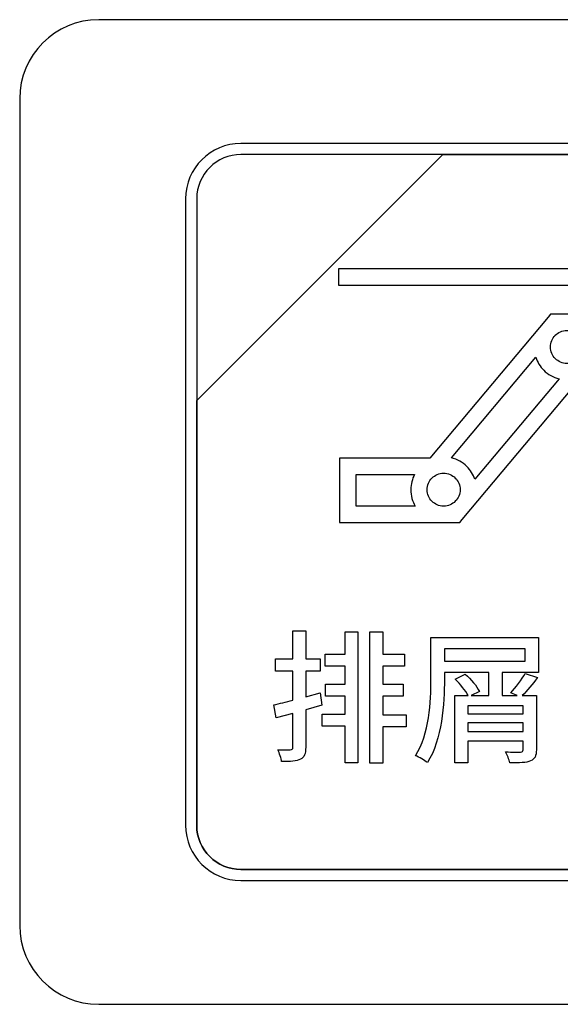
# Model space of a CAD drawing. Header units: millimetres. Extents: x 7146 to 9164, y -1568 to -663.
# Tile 35 of 187: x 7349 to 7359, y -1249 to -1230. Entities that reach past the tile are written whole.
import ezdxf

# ---------------------------------------------------------------- set-up
doc = ezdxf.new("R2010")
doc.units = ezdxf.units.MM
doc.header["$LTSCALE"] = 3

msp = doc.modelspace()

# ---------------------------------------------------------------- linework, layer by layer
at = {"linetype": 'Continuous', "lineweight": 30}
for points, knots in [([(7350.687, -1230.07), (7350.687, -1230.07), (7367.987, -1230.07), (7367.987, -1230.07), (7367.987, -1230.07), (7368.812, -1230.07), (7369.487, -1230.745), (7369.487, -1231.57), (7369.487, -1231.57), (7369.487, -1231.57), (7369.487, -1247.27), (7369.487, -1247.27), (7369.487, -1247.27), (7369.487, -1248.095), (7368.812, -1248.77), (7367.987, -1248.77), (7367.987, -1248.77), (7367.987, -1248.77), (7350.687, -1248.77), (7350.687, -1248.77), (7350.687, -1248.77), (7349.862, -1248.77), (7349.187, -1248.095), (7349.187, -1247.27), (7349.187, -1247.27), (7349.187, -1247.27), (7349.187, -1231.57), (7349.187, -1231.57), (7349.187, -1231.57), (7349.187, -1230.745), (7349.862, -1230.07), (7350.687, -1230.07)], [0, 0, 0, 0, 0.111111, 0.111111, 0.111111, 0.111111, 0.222222, 0.222222, 0.222222, 0.222222, 0.333333, 0.333333, 0.333333, 0.333333, 0.444444, 0.444444, 0.444444, 0.444444, 0.555556, 0.555556, 0.555556, 0.555556, 0.666667, 0.666667, 0.666667, 0.666667, 0.777778, 0.777778, 0.777778, 0.777778, 1, 1, 1, 1]), ([(7350.687, -1230.07), (7350.687, -1230.07), (7367.987, -1230.07), (7367.987, -1230.07), (7367.987, -1230.07), (7368.812, -1230.07), (7369.487, -1230.745), (7369.487, -1231.57), (7369.487, -1231.57), (7369.487, -1231.57), (7369.487, -1247.27), (7369.487, -1247.27), (7369.487, -1247.27), (7369.487, -1248.095), (7368.812, -1248.77), (7367.987, -1248.77), (7367.987, -1248.77), (7367.987, -1248.77), (7350.687, -1248.77), (7350.687, -1248.77), (7350.687, -1248.77), (7349.862, -1248.77), (7349.187, -1248.095), (7349.187, -1247.27), (7349.187, -1247.27), (7349.187, -1247.27), (7349.187, -1231.57), (7349.187, -1231.57), (7349.187, -1231.57), (7349.187, -1230.745), (7349.862, -1230.07), (7350.687, -1230.07)], [0, 0, 0, 0, 0.111111, 0.111111, 0.111111, 0.111111, 0.222222, 0.222222, 0.222222, 0.222222, 0.333333, 0.333333, 0.333333, 0.333333, 0.444444, 0.444444, 0.444444, 0.444444, 0.555556, 0.555556, 0.555556, 0.555556, 0.666667, 0.666667, 0.666667, 0.666667, 0.777778, 0.777778, 0.777778, 0.777778, 1, 1, 1, 1]), ([(7353.387, -1232.42), (7353.387, -1232.42), (7365.287, -1232.42), (7365.287, -1232.42), (7365.287, -1232.42), (7365.864, -1232.42), (7366.337, -1232.892), (7366.337, -1233.47), (7366.337, -1233.47), (7366.337, -1233.47), (7366.337, -1245.37), (7366.337, -1245.37), (7366.337, -1245.37), (7366.337, -1245.947), (7365.864, -1246.42), (7365.287, -1246.42), (7365.287, -1246.42), (7365.287, -1246.42), (7353.387, -1246.42), (7353.387, -1246.42), (7353.387, -1246.42), (7352.809, -1246.42), (7352.337, -1245.947), (7352.337, -1245.37), (7352.337, -1245.37), (7352.337, -1245.37), (7352.337, -1233.47), (7352.337, -1233.47), (7352.337, -1233.47), (7352.337, -1232.892), (7352.809, -1232.42), (7353.387, -1232.42)], [0, 0, 0, 0, 0.111111, 0.111111, 0.111111, 0.111111, 0.222222, 0.222222, 0.222222, 0.222222, 0.333333, 0.333333, 0.333333, 0.333333, 0.444444, 0.444444, 0.444444, 0.444444, 0.555556, 0.555556, 0.555556, 0.555556, 0.666667, 0.666667, 0.666667, 0.666667, 0.777778, 0.777778, 0.777778, 0.777778, 1, 1, 1, 1]), ([(7353.387, -1232.42), (7353.387, -1232.42), (7365.287, -1232.42), (7365.287, -1232.42), (7365.287, -1232.42), (7365.864, -1232.42), (7366.337, -1232.892), (7366.337, -1233.47), (7366.337, -1233.47), (7366.337, -1233.47), (7366.337, -1245.37), (7366.337, -1245.37), (7366.337, -1245.37), (7366.337, -1245.947), (7365.864, -1246.42), (7365.287, -1246.42), (7365.287, -1246.42), (7365.287, -1246.42), (7353.387, -1246.42), (7353.387, -1246.42), (7353.387, -1246.42), (7352.809, -1246.42), (7352.337, -1245.947), (7352.337, -1245.37), (7352.337, -1245.37), (7352.337, -1245.37), (7352.337, -1233.47), (7352.337, -1233.47), (7352.337, -1233.47), (7352.337, -1232.892), (7352.809, -1232.42), (7353.387, -1232.42)], [0, 0, 0, 0, 0.111111, 0.111111, 0.111111, 0.111111, 0.222222, 0.222222, 0.222222, 0.222222, 0.333333, 0.333333, 0.333333, 0.333333, 0.444444, 0.444444, 0.444444, 0.444444, 0.555556, 0.555556, 0.555556, 0.555556, 0.666667, 0.666667, 0.666667, 0.666667, 0.777778, 0.777778, 0.777778, 0.777778, 1, 1, 1, 1]), ([(7353.387, -1232.63), (7353.387, -1232.63), (7357.218, -1232.63), (7357.218, -1232.63), (7357.218, -1232.63), (7357.218, -1232.63), (7352.547, -1237.3), (7352.547, -1237.3), (7352.547, -1237.3), (7352.547, -1237.3), (7352.547, -1233.47), (7352.547, -1233.47), (7352.547, -1233.47), (7352.547, -1233.008), (7352.925, -1232.63), (7353.387, -1232.63)], [0, 0, 0, 0, 0.2, 0.2, 0.2, 0.2, 0.4, 0.4, 0.4, 0.4, 0.6, 0.6, 0.6, 0.6, 1, 1, 1, 1]), ([(7357.218, -1232.63), (7357.218, -1232.63), (7357.23, -1232.63), (7357.23, -1232.63), (7357.23, -1232.63), (7357.23, -1232.63), (7365.287, -1232.63), (7365.287, -1232.63), (7365.287, -1232.63), (7365.749, -1232.63), (7366.127, -1233.008), (7366.127, -1233.47), (7366.127, -1233.47), (7366.127, -1233.47), (7366.127, -1245.37), (7366.127, -1245.37), (7366.127, -1245.37), (7366.127, -1245.832), (7365.749, -1246.21), (7365.287, -1246.21), (7365.287, -1246.21), (7365.287, -1246.21), (7353.387, -1246.21), (7353.387, -1246.21), (7353.387, -1246.21), (7352.925, -1246.21), (7352.547, -1245.832), (7352.547, -1245.37), (7352.547, -1245.37), (7352.547, -1245.37), (7352.547, -1237.39), (7352.547, -1237.39), (7352.547, -1237.39), (7352.547, -1237.39), (7352.547, -1237.3), (7352.547, -1237.3), (7352.547, -1237.3), (7352.547, -1237.3), (7357.218, -1232.63), (7357.218, -1232.63)], [0, 0, 0, 0, 0.090909, 0.090909, 0.090909, 0.090909, 0.181818, 0.181818, 0.181818, 0.181818, 0.272727, 0.272727, 0.272727, 0.272727, 0.363636, 0.363636, 0.363636, 0.363636, 0.454545, 0.454545, 0.454545, 0.454545, 0.545455, 0.545455, 0.545455, 0.545455, 0.636364, 0.636364, 0.636364, 0.636364, 0.727273, 0.727273, 0.727273, 0.727273, 0.818182, 0.818182, 0.818182, 0.818182, 1, 1, 1, 1]), ([(7366.127, -1245.37), (7366.127, -1245.37), (7366.127, -1233.47), (7366.127, -1233.47), (7366.127, -1233.47), (7366.127, -1233.008), (7365.749, -1232.63), (7365.287, -1232.63), (7365.287, -1232.63), (7365.287, -1232.63), (7357.23, -1232.63), (7357.23, -1232.63), (7357.23, -1232.63), (7357.23, -1232.63), (7357.218, -1232.63), (7357.218, -1232.63), (7357.218, -1232.63), (7357.218, -1232.63), (7352.547, -1237.3), (7352.547, -1237.3), (7352.547, -1237.3), (7352.547, -1237.3), (7352.547, -1237.39), (7352.547, -1237.39), (7352.547, -1237.39), (7352.547, -1237.39), (7352.547, -1245.37), (7352.547, -1245.37), (7352.547, -1245.37), (7352.547, -1245.832), (7352.925, -1246.21), (7353.387, -1246.21), (7353.387, -1246.21), (7353.387, -1246.21), (7365.287, -1246.21), (7365.287, -1246.21), (7365.287, -1246.21), (7365.749, -1246.21), (7366.127, -1245.832), (7366.127, -1245.37)], [0, 0, 0, 0, 0.090909, 0.090909, 0.090909, 0.090909, 0.181818, 0.181818, 0.181818, 0.181818, 0.272727, 0.272727, 0.272727, 0.272727, 0.363636, 0.363636, 0.363636, 0.363636, 0.454545, 0.454545, 0.454545, 0.454545, 0.545455, 0.545455, 0.545455, 0.545455, 0.636364, 0.636364, 0.636364, 0.636364, 0.727273, 0.727273, 0.727273, 0.727273, 0.818182, 0.818182, 0.818182, 0.818182, 1, 1, 1, 1]), ([(7353.387, -1232.63), (7353.387, -1232.63), (7357.218, -1232.63), (7357.218, -1232.63), (7357.218, -1232.63), (7357.218, -1232.63), (7352.547, -1237.3), (7352.547, -1237.3), (7352.547, -1237.3), (7352.547, -1237.3), (7352.547, -1233.47), (7352.547, -1233.47), (7352.547, -1233.47), (7352.547, -1233.008), (7352.925, -1232.63), (7353.387, -1232.63)], [0, 0, 0, 0, 0.2, 0.2, 0.2, 0.2, 0.4, 0.4, 0.4, 0.4, 0.6, 0.6, 0.6, 0.6, 1, 1, 1, 1]), ([(7357.218, -1232.63), (7357.218, -1232.63), (7357.23, -1232.63), (7357.23, -1232.63), (7357.23, -1232.63), (7357.23, -1232.63), (7365.287, -1232.63), (7365.287, -1232.63), (7365.287, -1232.63), (7365.749, -1232.63), (7366.127, -1233.008), (7366.127, -1233.47), (7366.127, -1233.47), (7366.127, -1233.47), (7366.127, -1245.37), (7366.127, -1245.37), (7366.127, -1245.37), (7366.127, -1245.832), (7365.749, -1246.21), (7365.287, -1246.21), (7365.287, -1246.21), (7365.287, -1246.21), (7353.387, -1246.21), (7353.387, -1246.21), (7353.387, -1246.21), (7352.925, -1246.21), (7352.547, -1245.832), (7352.547, -1245.37), (7352.547, -1245.37), (7352.547, -1245.37), (7352.547, -1237.39), (7352.547, -1237.39), (7352.547, -1237.39), (7352.547, -1237.39), (7352.547, -1237.3), (7352.547, -1237.3), (7352.547, -1237.3), (7352.547, -1237.3), (7357.218, -1232.63), (7357.218, -1232.63)], [0, 0, 0, 0, 0.090909, 0.090909, 0.090909, 0.090909, 0.181818, 0.181818, 0.181818, 0.181818, 0.272727, 0.272727, 0.272727, 0.272727, 0.363636, 0.363636, 0.363636, 0.363636, 0.454545, 0.454545, 0.454545, 0.454545, 0.545455, 0.545455, 0.545455, 0.545455, 0.636364, 0.636364, 0.636364, 0.636364, 0.727273, 0.727273, 0.727273, 0.727273, 0.818182, 0.818182, 0.818182, 0.818182, 1, 1, 1, 1]), ([(7366.127, -1245.37), (7366.127, -1245.37), (7366.127, -1233.47), (7366.127, -1233.47), (7366.127, -1233.47), (7366.127, -1233.008), (7365.749, -1232.63), (7365.287, -1232.63), (7365.287, -1232.63), (7365.287, -1232.63), (7357.23, -1232.63), (7357.23, -1232.63), (7357.23, -1232.63), (7357.23, -1232.63), (7357.218, -1232.63), (7357.218, -1232.63), (7357.218, -1232.63), (7357.218, -1232.63), (7352.547, -1237.3), (7352.547, -1237.3), (7352.547, -1237.3), (7352.547, -1237.3), (7352.547, -1237.39), (7352.547, -1237.39), (7352.547, -1237.39), (7352.547, -1237.39), (7352.547, -1245.37), (7352.547, -1245.37), (7352.547, -1245.37), (7352.547, -1245.832), (7352.925, -1246.21), (7353.387, -1246.21), (7353.387, -1246.21), (7353.387, -1246.21), (7365.287, -1246.21), (7365.287, -1246.21), (7365.287, -1246.21), (7365.749, -1246.21), (7366.127, -1245.832), (7366.127, -1245.37)], [0, 0, 0, 0, 0.090909, 0.090909, 0.090909, 0.090909, 0.181818, 0.181818, 0.181818, 0.181818, 0.272727, 0.272727, 0.272727, 0.272727, 0.363636, 0.363636, 0.363636, 0.363636, 0.454545, 0.454545, 0.454545, 0.454545, 0.545455, 0.545455, 0.545455, 0.545455, 0.636364, 0.636364, 0.636364, 0.636364, 0.727273, 0.727273, 0.727273, 0.727273, 0.818182, 0.818182, 0.818182, 0.818182, 1, 1, 1, 1]), ([(7362.947, -1235.872), (7362.947, -1235.872), (7362.562, -1236.659), (7362.562, -1236.659), (7362.562, -1236.659), (7362.562, -1236.659), (7362.425, -1236.94), (7362.425, -1236.94), (7362.425, -1236.94), (7362.425, -1236.94), (7362.285, -1236.66), (7362.285, -1236.66), (7362.285, -1236.66), (7362.285, -1236.66), (7361.889, -1235.872), (7361.889, -1235.872), (7361.889, -1235.872), (7361.889, -1235.872), (7361.776, -1235.648), (7361.776, -1235.648), (7361.776, -1235.648), (7361.776, -1235.648), (7362.027, -1235.648), (7362.027, -1235.648), (7362.027, -1235.648), (7362.027, -1235.648), (7362.266, -1235.648), (7362.266, -1235.648), (7362.266, -1235.648), (7362.266, -1235.648), (7362.266, -1235.113), (7362.266, -1235.113), (7362.266, -1235.113), (7362.266, -1235.113), (7355.241, -1235.113), (7355.241, -1235.113), (7355.241, -1235.113), (7355.241, -1235.113), (7355.241, -1234.802), (7355.241, -1234.802), (7355.241, -1234.802), (7355.241, -1234.802), (7362.421, -1234.802), (7362.421, -1234.802), (7362.421, -1234.802), (7362.421, -1234.802), (7362.577, -1234.802), (7362.577, -1234.802), (7362.577, -1234.802), (7362.577, -1234.802), (7362.577, -1234.958), (7362.577, -1234.958), (7362.577, -1234.958), (7362.577, -1234.958), (7362.577, -1235.649), (7362.577, -1235.649), (7362.577, -1235.649), (7362.577, -1235.649), (7362.808, -1235.649), (7362.808, -1235.649), (7362.808, -1235.649), (7362.808, -1235.649), (7363.056, -1235.65), (7363.056, -1235.65), (7363.056, -1235.65), (7363.056, -1235.65), (7362.947, -1235.872), (7362.947, -1235.872)], [0, 0, 0, 0, 0.055556, 0.055556, 0.055556, 0.055556, 0.111111, 0.111111, 0.111111, 0.111111, 0.166667, 0.166667, 0.166667, 0.166667, 0.222222, 0.222222, 0.222222, 0.222222, 0.277778, 0.277778, 0.277778, 0.277778, 0.333333, 0.333333, 0.333333, 0.333333, 0.388889, 0.388889, 0.388889, 0.388889, 0.444444, 0.444444, 0.444444, 0.444444, 0.5, 0.5, 0.5, 0.5, 0.555556, 0.555556, 0.555556, 0.555556, 0.611111, 0.611111, 0.611111, 0.611111, 0.666667, 0.666667, 0.666667, 0.666667, 0.722222, 0.722222, 0.722222, 0.722222, 0.777778, 0.777778, 0.777778, 0.777778, 0.833333, 0.833333, 0.833333, 0.833333, 0.888889, 0.888889, 0.888889, 0.888889, 1, 1, 1, 1]), ([(7355.417, -1238.396), (7355.417, -1238.396), (7356.973, -1238.396), (7356.973, -1238.396), (7356.973, -1238.396), (7356.973, -1238.396), (7359.219, -1235.719), (7359.219, -1235.719), (7359.219, -1235.719), (7359.219, -1235.719), (7359.266, -1235.663), (7359.266, -1235.663), (7359.266, -1235.663), (7359.266, -1235.663), (7359.338, -1235.663), (7359.338, -1235.663), (7359.338, -1235.663), (7359.338, -1235.663), (7359.575, -1235.663), (7359.575, -1235.663), (7359.575, -1235.663), (7359.575, -1235.663), (7361.212, -1235.663), (7361.212, -1235.663), (7361.212, -1235.663), (7361.212, -1235.663), (7361.367, -1235.663), (7361.367, -1235.663), (7361.367, -1235.663), (7361.367, -1235.663), (7361.367, -1235.818), (7361.367, -1235.818), (7361.367, -1235.818), (7361.367, -1235.818), (7361.367, -1236.886), (7361.367, -1236.886), (7361.367, -1236.886), (7361.367, -1236.886), (7361.212, -1236.886), (7361.212, -1236.886), (7361.212, -1236.886), (7361.212, -1236.886), (7359.835, -1236.886), (7359.835, -1236.886), (7359.835, -1236.886), (7359.835, -1236.886), (7357.589, -1239.563), (7357.589, -1239.563), (7357.589, -1239.563), (7357.589, -1239.563), (7357.542, -1239.619), (7357.542, -1239.619), (7357.542, -1239.619), (7357.542, -1239.619), (7357.47, -1239.619), (7357.47, -1239.619), (7357.47, -1239.619), (7357.47, -1239.619), (7357.235, -1239.619), (7357.235, -1239.619), (7357.235, -1239.619), (7357.235, -1239.619), (7355.417, -1239.619), (7355.417, -1239.619), (7355.417, -1239.619), (7355.417, -1239.619), (7355.261, -1239.619), (7355.261, -1239.619), (7355.261, -1239.619), (7355.261, -1239.619), (7355.261, -1239.464), (7355.261, -1239.464), (7355.261, -1239.464), (7355.261, -1239.464), (7355.261, -1238.551), (7355.261, -1238.551), (7355.261, -1238.551), (7355.261, -1238.551), (7355.261, -1238.396), (7355.261, -1238.396), (7355.261, -1238.396), (7355.261, -1238.396), (7355.417, -1238.396), (7355.417, -1238.396)], [0, 0, 0, 0, 0.045455, 0.045455, 0.045455, 0.045455, 0.090909, 0.090909, 0.090909, 0.090909, 0.136364, 0.136364, 0.136364, 0.136364, 0.181818, 0.181818, 0.181818, 0.181818, 0.227273, 0.227273, 0.227273, 0.227273, 0.272727, 0.272727, 0.272727, 0.272727, 0.318182, 0.318182, 0.318182, 0.318182, 0.363636, 0.363636, 0.363636, 0.363636, 0.409091, 0.409091, 0.409091, 0.409091, 0.454545, 0.454545, 0.454545, 0.454545, 0.5, 0.5, 0.5, 0.5, 0.545455, 0.545455, 0.545455, 0.545455, 0.590909, 0.590909, 0.590909, 0.590909, 0.636364, 0.636364, 0.636364, 0.636364, 0.681818, 0.681818, 0.681818, 0.681818, 0.727273, 0.727273, 0.727273, 0.727273, 0.772727, 0.772727, 0.772727, 0.772727, 0.818182, 0.818182, 0.818182, 0.818182, 0.863636, 0.863636, 0.863636, 0.863636, 0.909091, 0.909091, 0.909091, 0.909091, 1, 1, 1, 1]), ([(7359.796, -1236.065), (7359.741, -1236.009), (7359.664, -1235.974), (7359.579, -1235.973), (7359.579, -1235.973), (7359.579, -1235.973), (7359.571, -1235.973), (7359.571, -1235.973), (7359.571, -1235.973), (7359.486, -1235.974), (7359.41, -1236.009), (7359.354, -1236.064), (7359.354, -1236.064), (7359.354, -1236.064), (7359.354, -1236.065), (7359.354, -1236.065), (7359.354, -1236.065), (7359.298, -1236.121), (7359.263, -1236.199), (7359.263, -1236.286), (7359.263, -1236.286), (7359.263, -1236.372), (7359.298, -1236.45), (7359.354, -1236.507), (7359.354, -1236.507), (7359.411, -1236.563), (7359.489, -1236.598), (7359.575, -1236.598), (7359.575, -1236.598), (7359.616, -1236.598), (7359.655, -1236.591), (7359.691, -1236.576), (7359.691, -1236.576), (7359.691, -1236.576), (7359.691, -1236.576), (7359.691, -1236.576), (7359.691, -1236.576), (7359.691, -1236.576), (7359.692, -1236.576), (7359.692, -1236.576), (7359.692, -1236.576), (7359.732, -1236.56), (7359.767, -1236.536), (7359.796, -1236.507), (7359.796, -1236.507), (7359.853, -1236.45), (7359.888, -1236.372), (7359.888, -1236.286), (7359.888, -1236.286), (7359.888, -1236.199), (7359.853, -1236.121), (7359.797, -1236.065), (7359.797, -1236.065), (7359.797, -1236.065), (7359.796, -1236.065), (7359.796, -1236.065)], [0, 0, 0, 0, 0.066667, 0.066667, 0.066667, 0.066667, 0.133333, 0.133333, 0.133333, 0.133333, 0.2, 0.2, 0.2, 0.2, 0.266667, 0.266667, 0.266667, 0.266667, 0.333333, 0.333333, 0.333333, 0.333333, 0.4, 0.4, 0.4, 0.4, 0.466667, 0.466667, 0.466667, 0.466667, 0.533333, 0.533333, 0.533333, 0.533333, 0.6, 0.6, 0.6, 0.6, 0.666667, 0.666667, 0.666667, 0.666667, 0.733333, 0.733333, 0.733333, 0.733333, 0.8, 0.8, 0.8, 0.8, 0.866667, 0.866667, 0.866667, 0.866667, 1, 1, 1, 1]), ([(7359.427, -1236.891), (7359.314, -1236.863), (7359.214, -1236.805), (7359.135, -1236.726), (7359.135, -1236.726), (7359.067, -1236.658), (7359.014, -1236.575), (7358.984, -1236.481), (7358.984, -1236.481), (7358.984, -1236.481), (7357.382, -1238.39), (7357.382, -1238.39), (7357.382, -1238.39), (7357.494, -1238.418), (7357.595, -1238.476), (7357.675, -1238.555), (7357.675, -1238.555), (7357.675, -1238.555), (7357.675, -1238.556), (7357.675, -1238.556), (7357.675, -1238.556), (7357.675, -1238.556), (7357.676, -1238.556), (7357.676, -1238.556), (7357.676, -1238.556), (7357.743, -1238.624), (7357.795, -1238.706), (7357.826, -1238.798), (7357.826, -1238.798), (7357.826, -1238.798), (7359.427, -1236.891), (7359.427, -1236.891)], [0, 0, 0, 0, 0.111111, 0.111111, 0.111111, 0.111111, 0.222222, 0.222222, 0.222222, 0.222222, 0.333333, 0.333333, 0.333333, 0.333333, 0.444444, 0.444444, 0.444444, 0.444444, 0.555556, 0.555556, 0.555556, 0.555556, 0.666667, 0.666667, 0.666667, 0.666667, 0.777778, 0.777778, 0.777778, 0.777778, 1, 1, 1, 1]), ([(7357.456, -1238.774), (7357.4, -1238.718), (7357.322, -1238.683), (7357.235, -1238.683), (7357.235, -1238.683), (7357.149, -1238.683), (7357.071, -1238.718), (7357.014, -1238.775), (7357.014, -1238.775), (7356.958, -1238.831), (7356.923, -1238.91), (7356.923, -1238.996), (7356.923, -1238.996), (7356.923, -1239.083), (7356.958, -1239.161), (7357.014, -1239.217), (7357.014, -1239.217), (7357.014, -1239.217), (7357.014, -1239.217), (7357.014, -1239.217), (7357.014, -1239.217), (7357.07, -1239.272), (7357.147, -1239.307), (7357.231, -1239.308), (7357.231, -1239.308), (7357.231, -1239.308), (7357.239, -1239.308), (7357.239, -1239.308), (7357.239, -1239.308), (7357.324, -1239.307), (7357.401, -1239.273), (7357.457, -1239.217), (7357.457, -1239.217), (7357.457, -1239.217), (7357.456, -1239.217), (7357.456, -1239.217), (7357.456, -1239.217), (7357.513, -1239.16), (7357.548, -1239.082), (7357.548, -1238.996), (7357.548, -1238.996), (7357.548, -1238.909), (7357.513, -1238.831), (7357.457, -1238.775), (7357.457, -1238.775), (7357.457, -1238.775), (7357.456, -1238.774), (7357.456, -1238.774)], [0, 0, 0, 0, 0.076923, 0.076923, 0.076923, 0.076923, 0.153846, 0.153846, 0.153846, 0.153846, 0.230769, 0.230769, 0.230769, 0.230769, 0.307692, 0.307692, 0.307692, 0.307692, 0.384615, 0.384615, 0.384615, 0.384615, 0.461538, 0.461538, 0.461538, 0.461538, 0.538462, 0.538462, 0.538462, 0.538462, 0.615385, 0.615385, 0.615385, 0.615385, 0.692308, 0.692308, 0.692308, 0.692308, 0.769231, 0.769231, 0.769231, 0.769231, 0.846154, 0.846154, 0.846154, 0.846154, 1, 1, 1, 1]), ([(7356.697, -1239.308), (7356.643, -1239.216), (7356.612, -1239.11), (7356.612, -1238.996), (7356.612, -1238.996), (7356.612, -1238.891), (7356.638, -1238.793), (7356.684, -1238.706), (7356.684, -1238.706), (7356.684, -1238.706), (7355.572, -1238.706), (7355.572, -1238.706), (7355.572, -1238.706), (7355.572, -1238.706), (7355.572, -1239.308), (7355.572, -1239.308), (7355.572, -1239.308), (7355.572, -1239.308), (7356.697, -1239.308), (7356.697, -1239.308)], [0, 0, 0, 0, 0.166667, 0.166667, 0.166667, 0.166667, 0.333333, 0.333333, 0.333333, 0.333333, 0.5, 0.5, 0.5, 0.5, 0.666667, 0.666667, 0.666667, 0.666667, 1, 1, 1, 1]), ([(7354.891, -1242.855), (7354.891, -1242.855), (7354.617, -1242.927), (7354.617, -1242.927), (7354.617, -1242.927), (7354.617, -1242.927), (7354.617, -1242.445), (7354.617, -1242.445), (7354.617, -1242.445), (7354.617, -1242.445), (7354.888, -1242.445), (7354.888, -1242.445), (7354.888, -1242.445), (7354.888, -1242.445), (7354.888, -1242.209), (7354.888, -1242.209), (7354.888, -1242.209), (7354.888, -1242.209), (7354.617, -1242.209), (7354.617, -1242.209), (7354.617, -1242.209), (7354.617, -1242.209), (7354.617, -1241.676), (7354.617, -1241.676), (7354.617, -1241.676), (7354.617, -1241.676), (7354.373, -1241.676), (7354.373, -1241.676), (7354.373, -1241.676), (7354.373, -1241.676), (7354.373, -1242.209), (7354.373, -1242.209), (7354.373, -1242.209), (7354.373, -1242.209), (7354.042, -1242.209), (7354.042, -1242.209), (7354.042, -1242.209), (7354.042, -1242.209), (7354.042, -1242.445), (7354.042, -1242.445), (7354.042, -1242.445), (7354.042, -1242.445), (7354.373, -1242.445), (7354.373, -1242.445), (7354.373, -1242.445), (7354.373, -1242.445), (7354.373, -1242.995), (7354.373, -1242.995), (7354.373, -1242.995), (7354.239, -1243.028), (7354.113, -1243.058), (7354.012, -1243.083), (7354.012, -1243.083), (7354.012, -1243.083), (7354.053, -1243.332), (7354.053, -1243.332), (7354.053, -1243.332), (7354.053, -1243.332), (7354.373, -1243.244), (7354.373, -1243.244), (7354.373, -1243.244), (7354.373, -1243.244), (7354.373, -1243.887), (7354.373, -1243.887), (7354.373, -1243.887), (7354.373, -1243.923), (7354.36, -1243.934), (7354.324, -1243.937), (7354.324, -1243.937), (7354.297, -1243.937), (7354.19, -1243.937), (7354.086, -1243.934), (7354.086, -1243.934), (7354.119, -1243.997), (7354.152, -1244.101), (7354.16, -1244.161), (7354.16, -1244.161), (7354.33, -1244.161), (7354.439, -1244.156), (7354.519, -1244.115), (7354.519, -1244.115), (7354.59, -1244.079), (7354.617, -1244.013), (7354.617, -1243.887), (7354.617, -1243.887), (7354.617, -1243.887), (7354.617, -1243.176), (7354.617, -1243.176), (7354.617, -1243.176), (7354.617, -1243.176), (7354.921, -1243.088), (7354.921, -1243.088), (7354.921, -1243.088), (7354.921, -1243.088), (7354.891, -1242.855), (7354.891, -1242.855)], [0, 0, 0, 0, 0.04, 0.04, 0.04, 0.04, 0.08, 0.08, 0.08, 0.08, 0.12, 0.12, 0.12, 0.12, 0.16, 0.16, 0.16, 0.16, 0.2, 0.2, 0.2, 0.2, 0.24, 0.24, 0.24, 0.24, 0.28, 0.28, 0.28, 0.28, 0.32, 0.32, 0.32, 0.32, 0.36, 0.36, 0.36, 0.36, 0.4, 0.4, 0.4, 0.4, 0.44, 0.44, 0.44, 0.44, 0.48, 0.48, 0.48, 0.48, 0.52, 0.52, 0.52, 0.52, 0.56, 0.56, 0.56, 0.56, 0.6, 0.6, 0.6, 0.6, 0.64, 0.64, 0.64, 0.64, 0.68, 0.68, 0.68, 0.68, 0.72, 0.72, 0.72, 0.72, 0.76, 0.76, 0.76, 0.76, 0.8, 0.8, 0.8, 0.8, 0.84, 0.84, 0.84, 0.84, 0.88, 0.88, 0.88, 0.88, 0.92, 0.92, 0.92, 0.92, 1, 1, 1, 1]), ([(7355.364, -1242.122), (7355.364, -1242.122), (7354.984, -1242.122), (7354.984, -1242.122), (7354.984, -1242.122), (7354.984, -1242.122), (7354.984, -1242.349), (7354.984, -1242.349), (7354.984, -1242.349), (7354.984, -1242.349), (7355.364, -1242.349), (7355.364, -1242.349), (7355.364, -1242.349), (7355.364, -1242.349), (7355.364, -1242.691), (7355.364, -1242.691), (7355.364, -1242.691), (7355.364, -1242.691), (7354.992, -1242.691), (7354.992, -1242.691), (7354.992, -1242.691), (7354.992, -1242.691), (7354.992, -1242.916), (7354.992, -1242.916), (7354.992, -1242.916), (7354.992, -1242.916), (7355.364, -1242.916), (7355.364, -1242.916), (7355.364, -1242.916), (7355.364, -1242.916), (7355.364, -1243.26), (7355.364, -1243.26), (7355.364, -1243.26), (7355.364, -1243.26), (7354.929, -1243.26), (7354.929, -1243.26), (7354.929, -1243.26), (7354.929, -1243.26), (7354.929, -1243.49), (7354.929, -1243.49), (7354.929, -1243.49), (7354.929, -1243.49), (7355.364, -1243.49), (7355.364, -1243.49), (7355.364, -1243.49), (7355.364, -1243.49), (7355.364, -1244.183), (7355.364, -1244.183), (7355.364, -1244.183), (7355.364, -1244.183), (7355.608, -1244.183), (7355.608, -1244.183), (7355.608, -1244.183), (7355.608, -1244.183), (7355.608, -1241.697), (7355.608, -1241.697), (7355.608, -1241.697), (7355.608, -1241.697), (7355.364, -1241.697), (7355.364, -1241.697), (7355.364, -1241.697), (7355.364, -1241.697), (7355.364, -1242.122), (7355.364, -1242.122)], [0, 0, 0, 0, 0.058824, 0.058824, 0.058824, 0.058824, 0.117647, 0.117647, 0.117647, 0.117647, 0.176471, 0.176471, 0.176471, 0.176471, 0.235294, 0.235294, 0.235294, 0.235294, 0.294118, 0.294118, 0.294118, 0.294118, 0.352941, 0.352941, 0.352941, 0.352941, 0.411765, 0.411765, 0.411765, 0.411765, 0.470588, 0.470588, 0.470588, 0.470588, 0.529412, 0.529412, 0.529412, 0.529412, 0.588235, 0.588235, 0.588235, 0.588235, 0.647059, 0.647059, 0.647059, 0.647059, 0.705882, 0.705882, 0.705882, 0.705882, 0.764706, 0.764706, 0.764706, 0.764706, 0.823529, 0.823529, 0.823529, 0.823529, 0.882353, 0.882353, 0.882353, 0.882353, 1, 1, 1, 1]), ([(7356.522, -1243.269), (7356.522, -1243.269), (7356.079, -1243.269), (7356.079, -1243.269), (7356.079, -1243.269), (7356.079, -1243.269), (7356.079, -1242.916), (7356.079, -1242.916), (7356.079, -1242.916), (7356.079, -1242.916), (7356.468, -1242.916), (7356.468, -1242.916), (7356.468, -1242.916), (7356.468, -1242.916), (7356.468, -1242.691), (7356.468, -1242.691), (7356.468, -1242.691), (7356.468, -1242.691), (7356.079, -1242.691), (7356.079, -1242.691), (7356.079, -1242.691), (7356.079, -1242.691), (7356.079, -1242.349), (7356.079, -1242.349), (7356.079, -1242.349), (7356.079, -1242.349), (7356.49, -1242.349), (7356.49, -1242.349), (7356.49, -1242.349), (7356.49, -1242.349), (7356.49, -1242.122), (7356.49, -1242.122), (7356.49, -1242.122), (7356.49, -1242.122), (7356.079, -1242.122), (7356.079, -1242.122), (7356.079, -1242.122), (7356.079, -1242.122), (7356.079, -1241.697), (7356.079, -1241.697), (7356.079, -1241.697), (7356.079, -1241.697), (7355.835, -1241.697), (7355.835, -1241.697), (7355.835, -1241.697), (7355.835, -1241.697), (7355.835, -1244.188), (7355.835, -1244.188), (7355.835, -1244.188), (7355.835, -1244.188), (7356.079, -1244.188), (7356.079, -1244.188), (7356.079, -1244.188), (7356.079, -1244.188), (7356.079, -1243.499), (7356.079, -1243.499), (7356.079, -1243.499), (7356.079, -1243.499), (7356.522, -1243.499), (7356.522, -1243.499), (7356.522, -1243.499), (7356.522, -1243.499), (7356.522, -1243.269), (7356.522, -1243.269)], [0, 0, 0, 0, 0.058824, 0.058824, 0.058824, 0.058824, 0.117647, 0.117647, 0.117647, 0.117647, 0.176471, 0.176471, 0.176471, 0.176471, 0.235294, 0.235294, 0.235294, 0.235294, 0.294118, 0.294118, 0.294118, 0.294118, 0.352941, 0.352941, 0.352941, 0.352941, 0.411765, 0.411765, 0.411765, 0.411765, 0.470588, 0.470588, 0.470588, 0.470588, 0.529412, 0.529412, 0.529412, 0.529412, 0.588235, 0.588235, 0.588235, 0.588235, 0.647059, 0.647059, 0.647059, 0.647059, 0.705882, 0.705882, 0.705882, 0.705882, 0.764706, 0.764706, 0.764706, 0.764706, 0.823529, 0.823529, 0.823529, 0.823529, 0.882353, 0.882353, 0.882353, 0.882353, 1, 1, 1, 1]), ([(7358.344, -1242.469), (7358.344, -1242.469), (7359.039, -1242.469), (7359.039, -1242.469), (7359.039, -1242.469), (7359.039, -1242.469), (7359.039, -1241.801), (7359.039, -1241.801), (7359.039, -1241.801), (7359.039, -1241.801), (7356.994, -1241.801), (7356.994, -1241.801), (7356.994, -1241.801), (7356.994, -1241.801), (7356.994, -1242.593), (7356.994, -1242.593), (7356.994, -1242.593), (7356.994, -1243.025), (7356.97, -1243.633), (7356.699, -1244.049), (7356.699, -1244.049), (7356.764, -1244.073), (7356.877, -1244.136), (7356.926, -1244.18), (7356.926, -1244.18), (7357.208, -1243.74), (7357.249, -1243.058), (7357.249, -1242.593), (7357.249, -1242.593), (7357.249, -1242.593), (7357.249, -1242.469), (7357.249, -1242.469), (7357.249, -1242.469), (7357.249, -1242.469), (7358.095, -1242.469), (7358.095, -1242.469), (7358.095, -1242.469), (7358.095, -1242.469), (7358.095, -1242.907), (7358.095, -1242.907), (7358.095, -1242.907), (7358.095, -1242.907), (7357.755, -1242.907), (7357.755, -1242.907), (7357.755, -1242.907), (7357.755, -1242.907), (7357.914, -1242.828), (7357.914, -1242.828), (7357.914, -1242.828), (7357.868, -1242.729), (7357.753, -1242.593), (7357.646, -1242.499), (7357.646, -1242.499), (7357.646, -1242.499), (7357.457, -1242.593), (7357.457, -1242.593), (7357.457, -1242.593), (7357.55, -1242.686), (7357.649, -1242.814), (7357.701, -1242.907), (7357.701, -1242.907), (7357.701, -1242.907), (7357.446, -1242.907), (7357.446, -1242.907), (7357.446, -1242.907), (7357.446, -1242.907), (7357.446, -1244.186), (7357.446, -1244.186), (7357.446, -1244.186), (7357.446, -1244.186), (7357.695, -1244.186), (7357.695, -1244.186), (7357.695, -1244.186), (7357.695, -1244.186), (7357.695, -1243.77), (7357.695, -1243.77), (7357.695, -1243.77), (7357.695, -1243.77), (7358.744, -1243.77), (7358.744, -1243.77), (7358.744, -1243.77), (7358.744, -1243.77), (7358.744, -1243.934), (7358.744, -1243.934), (7358.744, -1243.934), (7358.744, -1243.967), (7358.733, -1243.978), (7358.694, -1243.978), (7358.694, -1243.978), (7358.661, -1243.98), (7358.536, -1243.98), (7358.412, -1243.975), (7358.412, -1243.975), (7358.442, -1244.032), (7358.478, -1244.123), (7358.489, -1244.186), (7358.489, -1244.186), (7358.678, -1244.186), (7358.807, -1244.183), (7358.886, -1244.147), (7358.886, -1244.147), (7358.968, -1244.115), (7358.995, -1244.052), (7358.995, -1243.937), (7358.995, -1243.937), (7358.995, -1243.937), (7358.995, -1242.907), (7358.995, -1242.907), (7358.995, -1242.907), (7358.995, -1242.907), (7358.727, -1242.907), (7358.727, -1242.907), (7358.727, -1242.907), (7358.817, -1242.817), (7358.924, -1242.688), (7359.017, -1242.565), (7359.017, -1242.565), (7359.017, -1242.565), (7358.785, -1242.486), (7358.785, -1242.486), (7358.785, -1242.486), (7358.719, -1242.598), (7358.601, -1242.757), (7358.508, -1242.855), (7358.508, -1242.855), (7358.508, -1242.855), (7358.634, -1242.907), (7358.634, -1242.907), (7358.634, -1242.907), (7358.634, -1242.907), (7358.344, -1242.907), (7358.344, -1242.907), (7358.344, -1242.907), (7358.344, -1242.907), (7358.344, -1242.469), (7358.344, -1242.469)], [0, 0, 0, 0, 0.028571, 0.028571, 0.028571, 0.028571, 0.057143, 0.057143, 0.057143, 0.057143, 0.085714, 0.085714, 0.085714, 0.085714, 0.114286, 0.114286, 0.114286, 0.114286, 0.142857, 0.142857, 0.142857, 0.142857, 0.171429, 0.171429, 0.171429, 0.171429, 0.2, 0.2, 0.2, 0.2, 0.228571, 0.228571, 0.228571, 0.228571, 0.257143, 0.257143, 0.257143, 0.257143, 0.285714, 0.285714, 0.285714, 0.285714, 0.314286, 0.314286, 0.314286, 0.314286, 0.342857, 0.342857, 0.342857, 0.342857, 0.371429, 0.371429, 0.371429, 0.371429, 0.4, 0.4, 0.4, 0.4, 0.428571, 0.428571, 0.428571, 0.428571, 0.457143, 0.457143, 0.457143, 0.457143, 0.485714, 0.485714, 0.485714, 0.485714, 0.514286, 0.514286, 0.514286, 0.514286, 0.542857, 0.542857, 0.542857, 0.542857, 0.571429, 0.571429, 0.571429, 0.571429, 0.6, 0.6, 0.6, 0.6, 0.628571, 0.628571, 0.628571, 0.628571, 0.657143, 0.657143, 0.657143, 0.657143, 0.685714, 0.685714, 0.685714, 0.685714, 0.714286, 0.714286, 0.714286, 0.714286, 0.742857, 0.742857, 0.742857, 0.742857, 0.771429, 0.771429, 0.771429, 0.771429, 0.8, 0.8, 0.8, 0.8, 0.828571, 0.828571, 0.828571, 0.828571, 0.857143, 0.857143, 0.857143, 0.857143, 0.885714, 0.885714, 0.885714, 0.885714, 0.914286, 0.914286, 0.914286, 0.914286, 0.942857, 0.942857, 0.942857, 0.942857, 1, 1, 1, 1]), ([(7357.249, -1242.018), (7357.249, -1242.018), (7358.785, -1242.018), (7358.785, -1242.018), (7358.785, -1242.018), (7358.785, -1242.018), (7358.785, -1242.253), (7358.785, -1242.253), (7358.785, -1242.253), (7358.785, -1242.253), (7357.249, -1242.253), (7357.249, -1242.253), (7357.249, -1242.253), (7357.249, -1242.253), (7357.249, -1242.018), (7357.249, -1242.018)], [0, 0, 0, 0, 0.2, 0.2, 0.2, 0.2, 0.4, 0.4, 0.4, 0.4, 0.6, 0.6, 0.6, 0.6, 1, 1, 1, 1]), ([(7358.744, -1243.25), (7358.744, -1243.25), (7357.695, -1243.25), (7357.695, -1243.25), (7357.695, -1243.25), (7357.695, -1243.25), (7357.695, -1243.102), (7357.695, -1243.102), (7357.695, -1243.102), (7357.695, -1243.102), (7358.744, -1243.102), (7358.744, -1243.102), (7358.744, -1243.102), (7358.744, -1243.102), (7358.744, -1243.25), (7358.744, -1243.25)], [0, 0, 0, 0, 0.2, 0.2, 0.2, 0.2, 0.4, 0.4, 0.4, 0.4, 0.6, 0.6, 0.6, 0.6, 1, 1, 1, 1]), ([(7357.695, -1243.586), (7357.695, -1243.586), (7357.695, -1243.425), (7357.695, -1243.425), (7357.695, -1243.425), (7357.695, -1243.425), (7358.744, -1243.425), (7358.744, -1243.425), (7358.744, -1243.425), (7358.744, -1243.425), (7358.744, -1243.586), (7358.744, -1243.586), (7358.744, -1243.586), (7358.744, -1243.586), (7357.695, -1243.586), (7357.695, -1243.586)], [0, 0, 0, 0, 0.2, 0.2, 0.2, 0.2, 0.4, 0.4, 0.4, 0.4, 0.6, 0.6, 0.6, 0.6, 1, 1, 1, 1])]:
    msp.add_open_spline(points, degree=3, knots=knots, dxfattribs=at)

doc.saveas('drawing.dxf')
